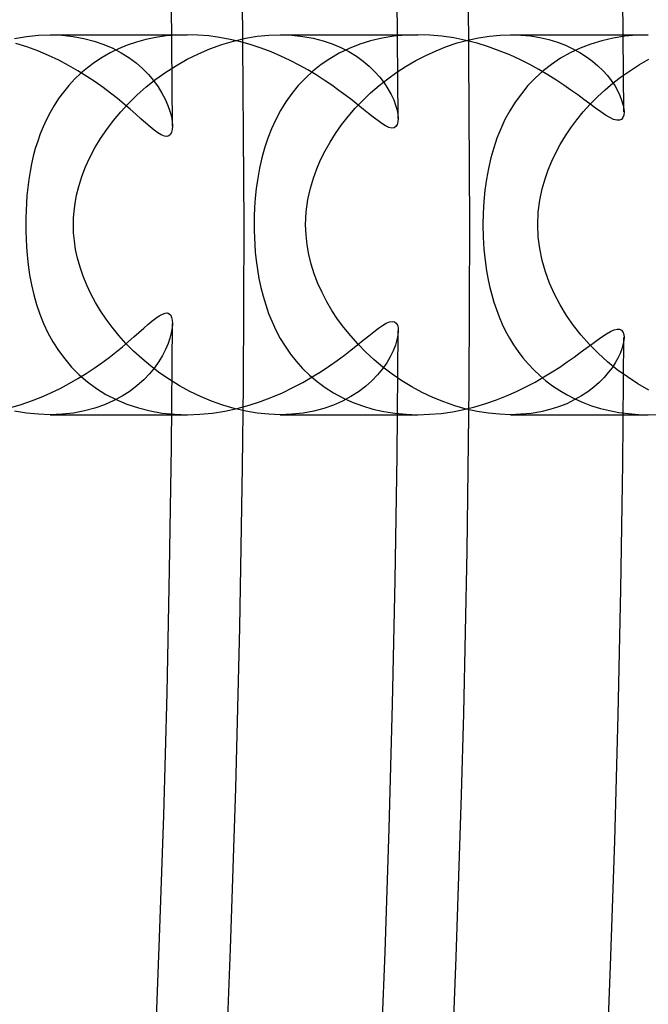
# Model space of a CAD drawing. Header units: millimetres. Extents: x -258 to 258, y -258 to 258.
# Tile 48 of 71: x 200.52 to 207.13, y -8.21 to 2.16. Entities that reach past the tile are written whole.
import ezdxf

# ---------------------------------------------------------------- set-up
doc = ezdxf.new("R2010")
doc.units = ezdxf.units.MM
doc.layers.add('HIDDEN', color=7, linetype='Continuous')
doc.layers.add('THICK', color=7, linetype='Continuous')

msp = doc.modelspace()

# ---------------------------------------------------------------- linework, layer by layer
at = {"layer": 'HIDDEN'}
for p, q in [((205.25, 0), (205.235, 2.49)), ((202.875, 0), (202.86, 2.461)), ((200.462, 1.962), (200.588, 1.983)), ((200.588, 1.983), (200.713, 1.996)), ((200.713, 1.996), (200.836, 2)), ((200.835, 2), (202.115, 2)), ((200.836, 2), (200.959, 1.996)), ((200.959, 1.996), (201.077, 1.983)), ((201.077, 1.983), (201.191, 1.962)), ((201.949, 1.972), (201.844, 1.95)), ((202.056, 1.987), (201.949, 1.972)), ((202.166, 1.997), (202.056, 1.987)), ((202.277, 2), (202.166, 1.997)), ((202.89, 1.963), (203.014, 1.984)), ((203.014, 1.984), (203.137, 1.996)), ((203.137, 1.996), (203.258, 2)), ((203.257, 2), (204.49, 2)), ((203.258, 2), (203.378, 1.996)), ((203.378, 1.996), (203.492, 1.983)), ((203.492, 1.983), (203.602, 1.964)), ((204.45, 1.984), (204.327, 1.963)), ((204.576, 1.996), (204.45, 1.984)), ((204.703, 2), (204.576, 1.996)), ((205.343, 1.969), (205.456, 1.986)), ((205.456, 1.986), (205.568, 1.997)), ((205.568, 1.997), (205.678, 2)), ((205.678, 2), (205.785, 1.997)), ((205.678, 2), (206.865, 2)), ((205.785, 1.997), (205.888, 1.987)), ((205.888, 1.987), (205.987, 1.971)), ((205.987, 1.971), (206.081, 1.949)), ((206.879, 1.985), (206.757, 1.965)), ((207.003, 1.996), (206.879, 1.985)), ((207.127, 2), (207.003, 1.996)), ((201.191, 1.962), (201.298, 1.934)), ((201.298, 1.934), (201.4, 1.898)), ((201.4, 1.898), (201.495, 1.857)), ((201.647, 1.89), (201.554, 1.852)), ((201.743, 1.923), (201.647, 1.89)), ((201.844, 1.95), (201.743, 1.923)), ((202.516, 1.852), (202.64, 1.897)), ((202.64, 1.897), (202.765, 1.934)), ((202.765, 1.934), (202.89, 1.963)), ((203.602, 1.964), (203.706, 1.937)), ((203.706, 1.937), (203.803, 1.904)), ((203.803, 1.904), (203.894, 1.865)), ((204.092, 1.899), (203.982, 1.855)), ((204.207, 1.935), (204.092, 1.899)), ((204.327, 1.963), (204.207, 1.935)), ((204.895, 1.832), (205.004, 1.876)), ((205.004, 1.876), (205.116, 1.913)), ((205.116, 1.913), (205.23, 1.944)), ((205.23, 1.944), (205.343, 1.969)), ((206.081, 1.949), (206.171, 1.921)), ((206.171, 1.921), (206.256, 1.889)), ((206.256, 1.889), (206.335, 1.853)), ((206.522, 1.902), (206.411, 1.859)), ((206.637, 1.937), (206.522, 1.902)), ((206.757, 1.965), (206.637, 1.937)), ((201.466, 1.809), (201.382, 1.761)), ((201.554, 1.852), (201.466, 1.809)), ((201.495, 1.857), (201.583, 1.81)), ((201.583, 1.81), (201.665, 1.759)), ((202.278, 1.742), (202.396, 1.8)), ((202.396, 1.8), (202.516, 1.852)), ((203.877, 1.805), (203.779, 1.748)), ((203.982, 1.855), (203.877, 1.805)), ((203.894, 1.865), (203.979, 1.822)), ((203.979, 1.822), (204.057, 1.774)), ((204.057, 1.774), (204.128, 1.722)), ((204.682, 1.729), (204.787, 1.783)), ((204.787, 1.783), (204.895, 1.832)), ((206.305, 1.809), (206.205, 1.752)), ((206.411, 1.859), (206.305, 1.809)), ((206.335, 1.853), (206.409, 1.813)), ((206.409, 1.813), (206.477, 1.769)), ((206.477, 1.769), (206.54, 1.722)), ((201.302, 1.709), (201.228, 1.653)), ((201.382, 1.761), (201.302, 1.709)), ((201.665, 1.759), (201.74, 1.703)), ((201.74, 1.703), (201.807, 1.644)), ((202.054, 1.606), (202.164, 1.677)), ((202.164, 1.677), (202.278, 1.742)), ((203.687, 1.685), (203.6, 1.616)), ((203.779, 1.748), (203.687, 1.685)), ((204.128, 1.722), (204.193, 1.668)), ((204.193, 1.668), (204.252, 1.611)), ((204.481, 1.606), (204.58, 1.67)), ((204.58, 1.67), (204.682, 1.729)), ((206.11, 1.688), (206.021, 1.619)), ((206.205, 1.752), (206.11, 1.688)), ((206.54, 1.722), (206.598, 1.674)), ((206.598, 1.674), (206.65, 1.623)), ((206.939, 1.625), (207.035, 1.686)), ((207.035, 1.686), (207.133, 1.742)), ((201.158, 1.594), (201.093, 1.531)), ((201.228, 1.653), (201.158, 1.594)), ((201.807, 1.644), (201.869, 1.582)), ((201.869, 1.582), (201.923, 1.518)), ((201.948, 1.531), (202.054, 1.606)), ((203.6, 1.616), (203.52, 1.543)), ((204.252, 1.611), (204.304, 1.552)), ((204.386, 1.537), (204.481, 1.606)), ((206.021, 1.619), (205.938, 1.544)), ((206.65, 1.623), (206.697, 1.57)), ((206.697, 1.57), (206.738, 1.517)), ((206.759, 1.493), (206.847, 1.561)), ((206.847, 1.561), (206.939, 1.625)), ((201.032, 1.465), (200.976, 1.397)), ((201.093, 1.531), (201.032, 1.465)), ((201.847, 1.451), (201.948, 1.531)), ((201.923, 1.518), (201.971, 1.452)), ((201.971, 1.452), (202.012, 1.386)), ((203.446, 1.464), (203.378, 1.381)), ((203.52, 1.543), (203.446, 1.464)), ((204.207, 1.389), (204.295, 1.465)), ((204.295, 1.465), (204.386, 1.537)), ((204.304, 1.552), (204.35, 1.492)), ((204.35, 1.492), (204.389, 1.432)), ((205.862, 1.464), (205.792, 1.379)), ((205.938, 1.544), (205.862, 1.464)), ((206.674, 1.421), (206.759, 1.493)), ((206.738, 1.517), (206.774, 1.464)), ((206.774, 1.464), (206.804, 1.412)), ((200.976, 1.397), (200.925, 1.327)), ((201.663, 1.28), (201.752, 1.367)), ((201.752, 1.367), (201.847, 1.451)), ((202.012, 1.386), (202.047, 1.32)), ((203.378, 1.381), (203.316, 1.294)), ((204.124, 1.309), (204.207, 1.389)), ((204.389, 1.432), (204.423, 1.372)), ((204.423, 1.372), (204.45, 1.314)), ((205.792, 1.379), (205.728, 1.291)), ((206.593, 1.346), (206.674, 1.421)), ((206.804, 1.412), (206.828, 1.361)), ((206.828, 1.361), (206.847, 1.312)), ((200.878, 1.255), (200.835, 1.182)), ((200.925, 1.327), (200.878, 1.255)), ((201.58, 1.19), (201.663, 1.28)), ((202.047, 1.32), (202.075, 1.256)), ((202.075, 1.256), (202.096, 1.195)), ((203.316, 1.294), (203.259, 1.202)), ((204.045, 1.226), (204.124, 1.309)), ((204.45, 1.314), (204.47, 1.259)), ((204.47, 1.259), (204.485, 1.207)), ((205.728, 1.291), (205.671, 1.2)), ((206.444, 1.188), (206.517, 1.268)), ((206.517, 1.268), (206.593, 1.346)), ((206.847, 1.312), (206.861, 1.267)), ((206.861, 1.267), (206.869, 1.225)), ((200.835, 1.182), (200.797, 1.107)), ((201.502, 1.097), (201.58, 1.19)), ((202.096, 1.195), (202.111, 1.138)), ((203.259, 1.202), (203.209, 1.108)), ((203.902, 1.052), (203.971, 1.14)), ((203.971, 1.14), (204.045, 1.226)), ((204.485, 1.207), (204.494, 1.159)), ((204.494, 1.159), (204.497, 1.117)), ((205.671, 1.2), (205.62, 1.106)), ((206.376, 1.105), (206.444, 1.188)), ((206.869, 1.225), (206.872, 1.188)), ((200.797, 1.107), (200.763, 1.032)), ((201.431, 1.003), (201.502, 1.097)), ((202.111, 1.138), (202.119, 1.086)), ((202.119, 1.086), (202.122, 1.04)), ((203.209, 1.108), (203.164, 1.01)), ((203.838, 0.962), (203.902, 1.052)), ((205.62, 1.106), (205.575, 1.009)), ((206.313, 1.02), (206.376, 1.105)), ((200.732, 0.956), (200.705, 0.879)), ((200.763, 1.032), (200.732, 0.956)), ((201.366, 0.907), (201.431, 1.003)), ((203.164, 1.01), (203.125, 0.91)), ((203.78, 0.87), (203.838, 0.962)), ((205.575, 1.009), (205.535, 0.911)), ((206.202, 0.846), (206.255, 0.934)), ((206.255, 0.934), (206.313, 1.02)), ((200.705, 0.879), (200.68, 0.801)), ((201.307, 0.809), (201.366, 0.907)), ((203.125, 0.91), (203.091, 0.807)), ((203.728, 0.777), (203.78, 0.87)), ((205.535, 0.911), (205.501, 0.809)), ((206.154, 0.758), (206.202, 0.846)), ((200.68, 0.801), (200.659, 0.721)), ((201.255, 0.709), (201.307, 0.809)), ((203.091, 0.807), (203.062, 0.703)), ((203.681, 0.683), (203.728, 0.777)), ((205.501, 0.809), (205.471, 0.703)), ((206.112, 0.668), (206.154, 0.758)), ((200.641, 0.64), (200.625, 0.559)), ((200.659, 0.721), (200.641, 0.64)), ((201.209, 0.608), (201.255, 0.709)), ((203.062, 0.703), (203.038, 0.597)), ((203.64, 0.588), (203.681, 0.683)), ((205.471, 0.703), (205.445, 0.593)), ((206.074, 0.578), (206.112, 0.668)), ((200.625, 0.559), (200.612, 0.476)), ((201.169, 0.506), (201.209, 0.608)), ((203.038, 0.597), (203.019, 0.49)), ((203.605, 0.491), (203.64, 0.588)), ((205.445, 0.593), (205.424, 0.48)), ((206.041, 0.483), (206.074, 0.578)), ((200.612, 0.476), (200.601, 0.393)), ((201.137, 0.404), (201.169, 0.506)), ((203.019, 0.49), (203.004, 0.382)), ((203.573, 0.384), (203.605, 0.491)), ((205.424, 0.48), (205.408, 0.363)), ((206.011, 0.377), (206.041, 0.483)), ((200.601, 0.393), (200.592, 0.309)), ((201.114, 0.31), (201.137, 0.404)), ((203.004, 0.382), (202.993, 0.278)), ((203.547, 0.265), (203.573, 0.384)), ((205.408, 0.363), (205.396, 0.243)), ((205.986, 0.26), (206.011, 0.377)), ((200.586, 0.228), (200.582, 0.15)), ((200.592, 0.309), (200.586, 0.228)), ((201.088, 0.143), (201.098, 0.222)), ((201.098, 0.222), (201.114, 0.31)), ((202.993, 0.278), (202.987, 0.18)), ((203.529, 0.136), (203.547, 0.265)), ((205.396, 0.243), (205.389, 0.122)), ((205.97, 0.133), (205.986, 0.26)), ((200.582, 0.15), (200.579, 0.074)), ((201.082, 0.07), (201.088, 0.143)), ((202.987, 0.18), (202.983, 0.087)), ((203.523, 0), (203.529, 0.136)), ((205.389, 0.122), (205.387, 0)), ((205.964, 0), (205.97, 0.133)), ((200.579, 0.074), (200.579, 0)), ((201.081, 0), (201.082, 0.07)), ((201.083, -0.084), (201.081, 0)), ((202.983, 0.087), (202.982, 0)), ((203.527, -0.106), (203.523, 0)), ((205.969, -0.127), (205.964, 0)), ((200.579, 0), (200.58, -0.072)), ((200.58, -0.072), (200.582, -0.148)), ((201.091, -0.17), (201.083, -0.084)), ((202.982, 0), (202.983, -0.065)), ((202.983, -0.065), (202.985, -0.134)), ((205.387, 0), (205.39, -0.13)), ((200.582, -0.148), (200.586, -0.231)), ((201.104, -0.26), (201.091, -0.17)), ((202.985, -0.134), (202.988, -0.209)), ((203.538, -0.21), (203.527, -0.106)), ((205.39, -0.13), (205.398, -0.259)), ((205.985, -0.252), (205.969, -0.127)), ((200.586, -0.231), (200.593, -0.322)), ((201.124, -0.353), (201.104, -0.26)), ((202.988, -0.209), (202.994, -0.29)), ((202.994, -0.29), (203.003, -0.377)), ((203.556, -0.314), (203.538, -0.21)), ((205.398, -0.259), (205.41, -0.377)), ((206.01, -0.375), (205.985, -0.252)), ((200.593, -0.322), (200.604, -0.422)), ((201.15, -0.448), (201.124, -0.353)), ((203.003, -0.377), (203.016, -0.47)), ((203.582, -0.416), (203.556, -0.314)), ((205.41, -0.377), (205.425, -0.484)), ((206.045, -0.497), (206.01, -0.375)), ((200.604, -0.422), (200.619, -0.527)), ((201.182, -0.542), (201.15, -0.448)), ((203.016, -0.47), (203.032, -0.565)), ((203.614, -0.517), (203.582, -0.416)), ((203.652, -0.617), (203.614, -0.517)), ((205.425, -0.484), (205.442, -0.579)), ((206.089, -0.615), (206.045, -0.497)), ((200.619, -0.527), (200.639, -0.633)), ((201.22, -0.635), (201.182, -0.542)), ((203.032, -0.565), (203.052, -0.66)), ((203.696, -0.715), (203.652, -0.617)), ((205.442, -0.579), (205.46, -0.66)), ((206.141, -0.732), (206.089, -0.615)), ((200.639, -0.633), (200.663, -0.738)), ((201.264, -0.727), (201.22, -0.635)), ((203.052, -0.66), (203.075, -0.753)), ((203.746, -0.81), (203.696, -0.715)), ((205.46, -0.66), (205.48, -0.738)), ((200.663, -0.738), (200.693, -0.841)), ((201.312, -0.817), (201.264, -0.727)), ((201.366, -0.906), (201.312, -0.817)), ((203.075, -0.753), (203.103, -0.845)), ((203.8, -0.903), (203.746, -0.81)), ((205.48, -0.738), (205.503, -0.816)), ((205.503, -0.816), (205.529, -0.894)), ((206.201, -0.845), (206.141, -0.732)), ((200.693, -0.841), (200.727, -0.942)), ((201.424, -0.994), (201.366, -0.906)), ((203.103, -0.845), (203.134, -0.936)), ((203.86, -0.994), (203.8, -0.903)), ((205.529, -0.894), (205.559, -0.97)), ((206.268, -0.954), (206.201, -0.845)), ((200.727, -0.942), (200.766, -1.041)), ((201.489, -1.08), (201.424, -0.994)), ((203.134, -0.936), (203.17, -1.024)), ((203.17, -1.024), (203.211, -1.111)), ((203.926, -1.083), (203.86, -0.994)), ((205.559, -0.97), (205.591, -1.046)), ((206.342, -1.06), (206.268, -0.954)), ((200.766, -1.041), (200.812, -1.138)), ((200.812, -1.138), (200.864, -1.233)), ((201.558, -1.165), (201.489, -1.08)), ((202.11, -1.139), (202.096, -1.194)), ((202.119, -1.087), (202.11, -1.139)), ((202.122, -1.04), (202.119, -1.087)), ((203.211, -1.111), (203.256, -1.197)), ((203.997, -1.171), (203.926, -1.083)), ((204.497, -1.117), (204.493, -1.163)), ((205.591, -1.046), (205.627, -1.12)), ((205.627, -1.12), (205.667, -1.193)), ((206.423, -1.162), (206.342, -1.06)), ((200.864, -1.233), (200.923, -1.325)), ((201.633, -1.249), (201.558, -1.165)), ((202.096, -1.194), (202.076, -1.252)), ((203.256, -1.197), (203.307, -1.28)), ((204.074, -1.257), (203.997, -1.171)), ((204.484, -1.213), (204.467, -1.268)), ((204.493, -1.163), (204.484, -1.213)), ((205.667, -1.193), (205.71, -1.264)), ((206.509, -1.26), (206.423, -1.162)), ((206.869, -1.224), (206.861, -1.263)), ((206.872, -1.188), (206.869, -1.224)), ((200.923, -1.325), (200.989, -1.413)), ((201.714, -1.331), (201.633, -1.249)), ((201.8, -1.41), (201.714, -1.331)), ((202.05, -1.313), (202.018, -1.376)), ((202.076, -1.252), (202.05, -1.313)), ((203.307, -1.28), (203.363, -1.361)), ((204.156, -1.34), (204.074, -1.257)), ((204.243, -1.421), (204.156, -1.34)), ((204.444, -1.327), (204.414, -1.389)), ((204.467, -1.268), (204.444, -1.327)), ((205.71, -1.264), (205.758, -1.334)), ((205.758, -1.334), (205.809, -1.401)), ((206.601, -1.353), (206.509, -1.26)), ((206.849, -1.307), (206.831, -1.354)), ((206.861, -1.263), (206.849, -1.307)), ((200.989, -1.413), (201.061, -1.498)), ((201.892, -1.487), (201.8, -1.41)), ((201.979, -1.44), (201.933, -1.505)), ((202.018, -1.376), (201.979, -1.44)), ((203.363, -1.361), (203.424, -1.438)), ((203.424, -1.438), (203.491, -1.513)), ((204.336, -1.499), (204.243, -1.421)), ((204.414, -1.389), (204.376, -1.453)), ((205.809, -1.401), (205.863, -1.466)), ((206.698, -1.442), (206.601, -1.353)), ((206.8, -1.526), (206.698, -1.442)), ((206.808, -1.403), (206.78, -1.453)), ((206.831, -1.354), (206.808, -1.403)), ((201.061, -1.498), (201.141, -1.579)), ((201.933, -1.505), (201.88, -1.569)), ((201.989, -1.561), (201.892, -1.487)), ((203.491, -1.513), (203.564, -1.585)), ((204.331, -1.517), (204.279, -1.581)), ((204.376, -1.453), (204.331, -1.517)), ((204.434, -1.572), (204.336, -1.499)), ((205.863, -1.466), (205.922, -1.528)), ((205.922, -1.528), (205.985, -1.587)), ((206.747, -1.505), (206.707, -1.557)), ((206.78, -1.453), (206.747, -1.505)), ((206.907, -1.603), (206.8, -1.526)), ((201.141, -1.579), (201.229, -1.654)), ((201.229, -1.654), (201.323, -1.723)), ((201.82, -1.633), (201.752, -1.693)), ((201.88, -1.569), (201.82, -1.633)), ((202.09, -1.63), (201.989, -1.561)), ((202.195, -1.695), (202.09, -1.63)), ((203.564, -1.585), (203.643, -1.652)), ((203.643, -1.652), (203.728, -1.714)), ((204.22, -1.643), (204.153, -1.702)), ((204.279, -1.581), (204.22, -1.643)), ((204.536, -1.642), (204.434, -1.572)), ((204.641, -1.706), (204.536, -1.642)), ((205.985, -1.587), (206.051, -1.644)), ((206.051, -1.644), (206.121, -1.697)), ((206.662, -1.609), (206.612, -1.661)), ((206.707, -1.557), (206.662, -1.609)), ((207.018, -1.676), (206.907, -1.603)), ((201.323, -1.723), (201.423, -1.786)), ((201.677, -1.751), (201.595, -1.804)), ((201.752, -1.693), (201.677, -1.751)), ((202.304, -1.755), (202.195, -1.695)), ((202.417, -1.81), (202.304, -1.755)), ((203.728, -1.714), (203.818, -1.771)), ((204.079, -1.758), (203.999, -1.81)), ((204.153, -1.702), (204.079, -1.758)), ((204.75, -1.765), (204.641, -1.706)), ((206.121, -1.697), (206.196, -1.746)), ((206.196, -1.746), (206.274, -1.792)), ((206.493, -1.758), (206.424, -1.803)), ((206.555, -1.71), (206.493, -1.758)), ((206.612, -1.661), (206.555, -1.71)), ((207.132, -1.742), (207.018, -1.676)), ((201.506, -1.852), (201.409, -1.895)), ((201.423, -1.786), (201.53, -1.841)), ((201.595, -1.804), (201.506, -1.852)), ((201.53, -1.841), (201.644, -1.889)), ((202.533, -1.858), (202.417, -1.81)), ((202.651, -1.9), (202.533, -1.858)), ((203.911, -1.857), (203.816, -1.899)), ((203.818, -1.771), (203.913, -1.823)), ((203.999, -1.81), (203.911, -1.857)), ((203.913, -1.823), (204.014, -1.869)), ((204.862, -1.818), (204.75, -1.765)), ((204.977, -1.865), (204.862, -1.818)), ((205.093, -1.906), (204.977, -1.865)), ((206.349, -1.845), (206.269, -1.884)), ((206.274, -1.792), (206.356, -1.834)), ((206.424, -1.803), (206.349, -1.845)), ((206.356, -1.834), (206.442, -1.872)), ((200.587, -1.983), (200.461, -1.962)), ((201.197, -1.96), (201.082, -1.982)), ((201.306, -1.931), (201.197, -1.96)), ((201.409, -1.895), (201.306, -1.931)), ((201.644, -1.889), (201.764, -1.929)), ((201.764, -1.929), (201.888, -1.96)), ((201.888, -1.96), (202.015, -1.982)), ((202.771, -1.936), (202.651, -1.9)), ((202.893, -1.964), (202.771, -1.936)), ((203.015, -1.984), (202.893, -1.964)), ((203.609, -1.962), (203.496, -1.983)), ((203.716, -1.934), (203.609, -1.962)), ((203.816, -1.899), (203.716, -1.934)), ((204.014, -1.869), (204.12, -1.908)), ((204.12, -1.908), (204.23, -1.941)), ((204.23, -1.941), (204.344, -1.967)), ((204.344, -1.967), (204.461, -1.985)), ((205.211, -1.94), (205.093, -1.906)), ((205.329, -1.966), (205.211, -1.94)), ((205.447, -1.985), (205.329, -1.966)), ((205.996, -1.969), (205.894, -1.986)), ((206.092, -1.946), (205.996, -1.969)), ((206.183, -1.917), (206.092, -1.946)), ((206.269, -1.884), (206.183, -1.917)), ((206.442, -1.872), (206.531, -1.905)), ((206.531, -1.905), (206.624, -1.934)), ((206.624, -1.934), (206.72, -1.957)), ((206.72, -1.957), (206.819, -1.976)), ((200.713, -1.996), (200.587, -1.983)), ((200.836, -2), (200.713, -1.996)), ((200.835, -2), (202.115, -2)), ((200.961, -1.995), (200.836, -2)), ((201.082, -1.982), (200.961, -1.995)), ((202.015, -1.982), (202.146, -1.996)), ((202.146, -1.996), (202.279, -2)), ((203.137, -1.996), (203.015, -1.984)), ((203.257, -2), (203.137, -1.996)), ((203.378, -1.996), (203.257, -2)), ((203.257, -2), (204.49, -2)), ((203.496, -1.983), (203.378, -1.996)), ((204.461, -1.985), (204.581, -1.996)), ((204.581, -1.996), (204.703, -2)), ((205.564, -1.996), (205.447, -1.985)), ((205.678, -2), (205.564, -1.996)), ((205.788, -1.996), (205.678, -2)), ((205.678, -2), (206.865, -2)), ((205.894, -1.986), (205.788, -1.996)), ((206.819, -1.976), (206.92, -1.989)), ((206.92, -1.989), (207.023, -1.997)), ((207.023, -1.997), (207.127, -2))]:
    msp.add_line(p, q, dxfattribs=at)
for radius, start, end in [(211, 0.37483, 89.62515), (207.625, 179.99998, 0), (205.25, 179.99998, 0), (202.875, 179.99998, 0), (211, 270.37485, 359.62517)]:
    msp.add_arc((0, 0), radius, start, end, dxfattribs=at)
at = {"layer": 'THICK'}
for p, q in [((202.115, 2), (202.277, 2)), ((202.391, 1.997), (202.277, 2)), ((202.504, 1.988), (202.391, 1.997)), ((202.618, 1.972), (202.504, 1.988)), ((202.73, 1.951), (202.618, 1.972)), ((204.49, 2), (204.702, 2)), ((204.831, 1.996), (204.703, 2)), ((204.957, 1.984), (204.831, 1.996)), ((205.083, 1.966), (204.957, 1.984)), ((206.865, 2), (207.127, 2)), ((200.592, 1.871), (200.474, 1.908)), ((200.707, 1.829), (200.592, 1.871)), ((202.841, 1.925), (202.73, 1.951)), ((202.95, 1.894), (202.841, 1.925)), ((203.056, 1.859), (202.95, 1.894)), ((205.207, 1.941), (205.083, 1.966)), ((205.328, 1.91), (205.207, 1.941)), ((205.446, 1.873), (205.328, 1.91)), ((205.56, 1.832), (205.446, 1.873)), ((200.818, 1.782), (200.707, 1.829)), ((200.926, 1.731), (200.818, 1.782)), ((203.161, 1.819), (203.056, 1.859)), ((203.262, 1.776), (203.161, 1.819)), ((203.36, 1.73), (203.262, 1.776)), ((205.67, 1.787), (205.56, 1.832)), ((205.777, 1.738), (205.67, 1.787)), ((201.03, 1.677), (200.926, 1.731)), ((201.128, 1.62), (201.03, 1.677)), ((203.455, 1.681), (203.36, 1.73)), ((203.546, 1.63), (203.455, 1.681)), ((205.88, 1.687), (205.777, 1.738)), ((205.977, 1.633), (205.88, 1.687)), ((201.221, 1.562), (201.128, 1.62)), ((201.31, 1.503), (201.221, 1.562)), ((203.634, 1.577), (203.546, 1.63)), ((203.719, 1.523), (203.634, 1.577)), ((206.069, 1.579), (205.977, 1.633)), ((206.156, 1.524), (206.069, 1.579)), ((201.393, 1.444), (201.31, 1.503)), ((203.799, 1.469), (203.719, 1.523)), ((203.874, 1.414), (203.799, 1.469)), ((206.238, 1.47), (206.156, 1.524)), ((206.314, 1.417), (206.238, 1.47)), ((201.472, 1.385), (201.393, 1.444)), ((201.545, 1.327), (201.472, 1.385)), ((203.945, 1.361), (203.874, 1.414)), ((204.012, 1.31), (203.945, 1.361)), ((206.385, 1.366), (206.314, 1.417)), ((206.451, 1.317), (206.385, 1.366)), ((201.613, 1.27), (201.545, 1.327)), ((201.677, 1.216), (201.613, 1.27)), ((204.074, 1.26), (204.012, 1.31)), ((204.131, 1.214), (204.074, 1.26)), ((206.513, 1.271), (206.451, 1.317)), ((206.572, 1.227), (206.513, 1.271)), ((201.736, 1.164), (201.677, 1.216)), ((201.791, 1.115), (201.736, 1.164)), ((204.184, 1.171), (204.131, 1.214)), ((204.234, 1.131), (204.184, 1.171)), ((206.627, 1.188), (206.572, 1.227)), ((206.677, 1.154), (206.627, 1.188)), ((206.722, 1.128), (206.677, 1.154)), ((206.869, 1.155), (206.86, 1.128)), ((206.872, 1.188), (206.869, 1.155)), ((201.842, 1.07), (201.791, 1.115)), ((201.888, 1.031), (201.842, 1.07)), ((202.122, 1.04), (202.12, 1.004)), ((204.281, 1.096), (204.234, 1.131)), ((204.324, 1.065), (204.281, 1.096)), ((204.364, 1.041), (204.324, 1.065)), ((204.399, 1.025), (204.364, 1.041)), ((204.487, 1.054), (204.473, 1.033)), ((204.494, 1.082), (204.487, 1.054)), ((204.497, 1.117), (204.494, 1.082)), ((206.761, 1.109), (206.722, 1.128)), ((206.795, 1.099), (206.761, 1.109)), ((206.823, 1.099), (206.795, 1.099)), ((206.845, 1.109), (206.823, 1.099)), ((206.86, 1.128), (206.845, 1.109)), ((201.931, 0.996), (201.888, 1.031)), ((201.97, 0.967), (201.931, 0.996)), ((202.005, 0.946), (201.97, 0.967)), ((202.037, 0.932), (202.005, 0.946)), ((202.085, 0.935), (202.064, 0.929)), ((202.102, 0.95), (202.085, 0.935)), ((202.114, 0.973), (202.102, 0.95)), ((202.12, 1.004), (202.114, 0.973)), ((204.429, 1.018), (204.399, 1.025)), ((204.454, 1.021), (204.429, 1.018)), ((204.473, 1.033), (204.454, 1.021)), ((202.064, 0.929), (202.037, 0.932)), ((202.016, -0.94), (202.044, -0.93)), ((202.044, -0.93), (202.069, -0.929)), ((202.069, -0.929), (202.089, -0.937)), ((201.865, -1.05), (201.907, -1.014)), ((201.907, -1.014), (201.947, -0.984)), ((201.947, -0.984), (201.983, -0.958)), ((201.983, -0.958), (202.016, -0.94)), ((202.089, -0.937), (202.104, -0.953)), ((202.104, -0.953), (202.114, -0.976)), ((202.114, -0.976), (202.12, -1.005)), ((202.12, -1.005), (202.122, -1.04)), ((204.371, -1.037), (204.405, -1.023)), ((204.405, -1.023), (204.434, -1.018)), ((204.434, -1.018), (204.458, -1.022)), ((204.458, -1.022), (204.475, -1.035)), ((204.475, -1.035), (204.488, -1.056)), ((201.716, -1.181), (201.77, -1.133)), ((201.77, -1.133), (201.82, -1.09)), ((201.82, -1.09), (201.865, -1.05)), ((204.188, -1.168), (204.241, -1.126)), ((204.241, -1.126), (204.289, -1.09)), ((204.289, -1.09), (204.333, -1.06)), ((204.333, -1.06), (204.371, -1.037)), ((204.488, -1.056), (204.495, -1.084)), ((204.495, -1.084), (204.497, -1.117)), ((206.687, -1.148), (206.73, -1.123)), ((206.73, -1.123), (206.767, -1.107)), ((206.767, -1.107), (206.799, -1.099)), ((206.799, -1.099), (206.826, -1.1)), ((206.826, -1.1), (206.846, -1.11)), ((206.846, -1.11), (206.861, -1.129)), ((206.861, -1.129), (206.869, -1.155)), ((201.596, -1.285), (201.658, -1.232)), ((201.658, -1.232), (201.716, -1.181)), ((204.068, -1.265), (204.13, -1.214)), ((204.13, -1.214), (204.188, -1.168)), ((206.533, -1.256), (206.588, -1.215)), ((206.588, -1.215), (206.64, -1.179)), ((206.64, -1.179), (206.687, -1.148)), ((206.869, -1.155), (206.872, -1.188)), ((201.457, -1.396), (201.528, -1.34)), ((201.528, -1.34), (201.596, -1.285)), ((203.931, -1.372), (204.002, -1.317)), ((204.002, -1.317), (204.068, -1.265)), ((206.346, -1.395), (206.412, -1.346)), ((206.412, -1.346), (206.475, -1.3)), ((206.475, -1.3), (206.533, -1.256)), ((201.38, -1.453), (201.457, -1.396)), ((203.773, -1.486), (203.855, -1.429)), ((203.855, -1.429), (203.931, -1.372)), ((206.197, -1.498), (206.274, -1.445)), ((206.274, -1.445), (206.346, -1.395)), ((201.216, -1.566), (201.3, -1.51)), ((201.3, -1.51), (201.38, -1.453)), ((203.593, -1.603), (203.686, -1.545)), ((203.686, -1.545), (203.773, -1.486)), ((206.029, -1.603), (206.115, -1.55)), ((206.115, -1.55), (206.197, -1.498)), ((201.036, -1.673), (201.128, -1.62)), ((201.128, -1.62), (201.216, -1.566)), ((203.494, -1.66), (203.593, -1.603)), ((205.841, -1.707), (205.937, -1.656)), ((205.937, -1.656), (206.029, -1.603)), ((200.844, -1.77), (200.942, -1.723)), ((200.942, -1.723), (201.036, -1.673)), ((203.281, -1.768), (203.39, -1.715)), ((203.39, -1.715), (203.494, -1.66)), ((205.637, -1.801), (205.741, -1.755)), ((205.741, -1.755), (205.841, -1.707)), ((200.531, -1.891), (200.638, -1.855)), ((200.638, -1.855), (200.742, -1.814)), ((200.742, -1.814), (200.844, -1.77)), ((202.928, -1.901), (203.05, -1.861)), ((203.05, -1.861), (203.167, -1.817)), ((203.167, -1.817), (203.281, -1.768)), ((205.418, -1.882), (205.529, -1.844)), ((205.529, -1.844), (205.637, -1.801)), ((200.422, -1.923), (200.531, -1.891)), ((202.544, -1.983), (202.675, -1.962)), ((202.675, -1.962), (202.803, -1.935)), ((202.803, -1.935), (202.928, -1.901)), ((204.947, -1.986), (205.067, -1.969)), ((205.067, -1.969), (205.187, -1.945)), ((205.187, -1.945), (205.304, -1.916)), ((205.304, -1.916), (205.418, -1.882)), ((202.115, -2), (202.277, -2)), ((202.279, -2), (202.412, -1.996)), ((202.412, -1.996), (202.544, -1.983)), ((204.49, -2), (204.702, -2)), ((204.703, -2), (204.825, -1.996)), ((204.825, -1.996), (204.947, -1.986)), ((206.865, -2), (207.127, -2)), ((207.127, -2), (207.235, -1.997))]:
    msp.add_line(p, q, dxfattribs=at)
for radius, start, end in [(215, 0.53222, 89.46776), (211.625, 0.35529, 89.64475), (209.25, 0.34297, 89.65701), (206.875, 0.32905, 89.67099), (204.5, 0.31306, 89.68692), (202.125, 0.29467, 89.70531), (202.125, 270.29469, 359.70533), (204.5, 270.31308, 359.68694), (206.875, 270.32901, 359.67095), (209.25, 270.34299, 359.65703), (211.625, 270.35525, 359.64471), (215, 270.53224, 359.46778)]:
    msp.add_arc((0, 0), radius, start, end, dxfattribs=at)

doc.saveas('drawing.dxf')
